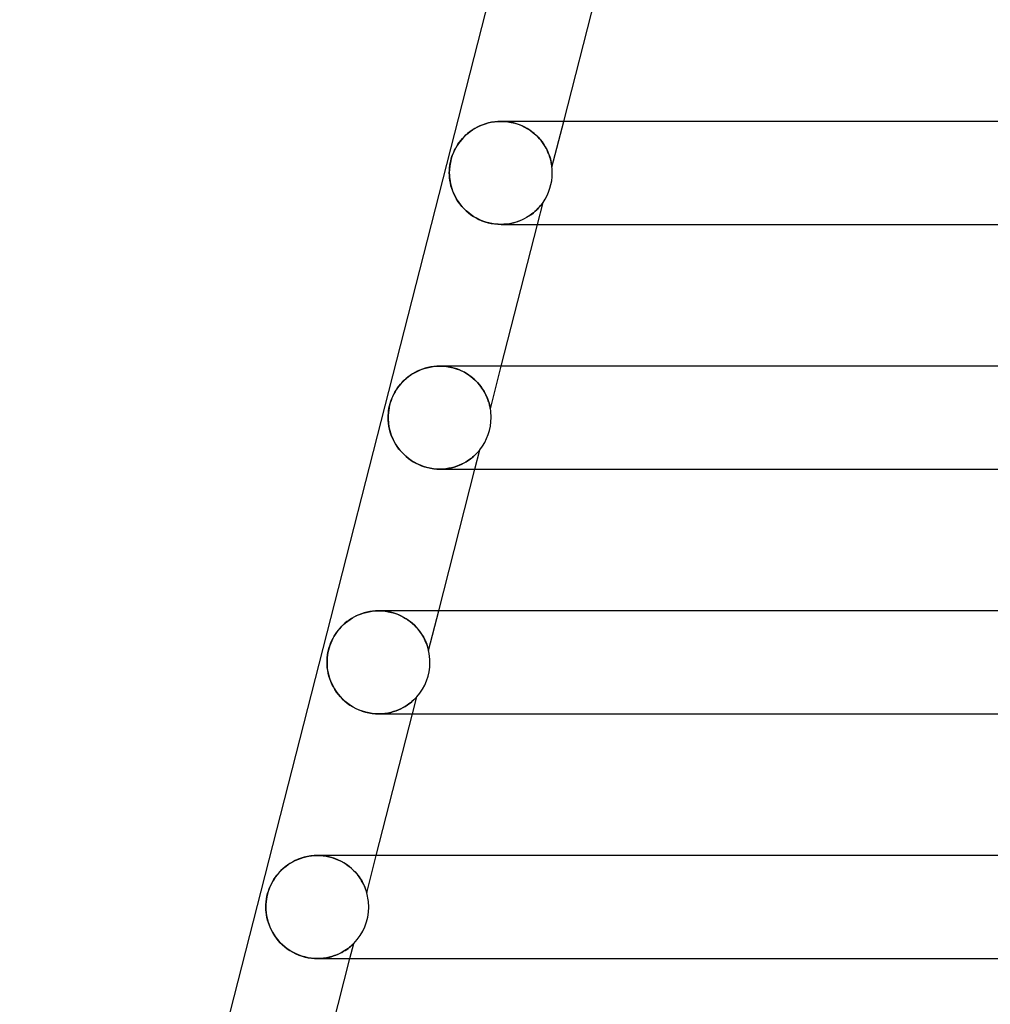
# Model space of a CAD drawing. Header units: millimetres. Extents: x -258 to 258, y -2 to 190.
# Tile 3 of 41: x -214 to -176, y 36 to 74. Entities that reach past the tile are written whole.
import ezdxf

# ---------------------------------------------------------------- set-up
doc = ezdxf.new("R2010")
doc.units = ezdxf.units.MM
doc.layers.add('HIDDEN', color=7, linetype='Continuous')
doc.layers.add('THICK', color=7, linetype='Continuous')

msp = doc.modelspace()

# ---------------------------------------------------------------- linework, layer by layer
at = {"layer": 'HIDDEN'}
for p, q in [((-196.075, 70.37), (-196.183, 70.326)), ((-195.964, 70.409), (-196.075, 70.37)), ((-195.85, 70.441), (-195.964, 70.409)), ((-195.732, 70.466), (-195.85, 70.441)), ((-195.612, 70.485), (-195.732, 70.466)), ((-195.49, 70.496), (-195.612, 70.485)), ((-195.366, 70.5), (-195.49, 70.496)), ((-195.37, 70.5), (-195.238, 70.496)), ((-195.243, 70.496), (-195.366, 70.5)), ((-195.12, 70.485), (-195.243, 70.496)), ((-195.238, 70.496), (-195.103, 70.483)), ((-194.998, 70.466), (-195.12, 70.485)), ((-195.103, 70.483), (-194.968, 70.46)), ((-194.88, 70.44), (-194.998, 70.466)), ((-194.968, 70.46), (-194.834, 70.428)), ((-194.764, 70.408), (-194.88, 70.44)), ((-194.834, 70.428), (-194.702, 70.387)), ((-194.652, 70.369), (-194.764, 70.408)), ((-194.702, 70.387), (-194.574, 70.337)), ((-194.545, 70.324), (-194.652, 70.369)), ((-194.574, 70.337), (-194.45, 70.278)), ((-193.387, 68.718), (-192.932, 70.5)), ((-196.745, 69.953), (-196.822, 69.877)), ((-196.663, 70.027), (-196.745, 69.953)), ((-196.575, 70.096), (-196.663, 70.027)), ((-196.483, 70.161), (-196.575, 70.096)), ((-196.387, 70.221), (-196.483, 70.161)), ((-196.287, 70.276), (-196.387, 70.221)), ((-196.183, 70.326), (-196.287, 70.276)), ((-194.442, 70.274), (-194.545, 70.324)), ((-194.45, 70.278), (-194.332, 70.212)), ((-194.345, 70.22), (-194.442, 70.274)), ((-194.252, 70.161), (-194.345, 70.22)), ((-194.332, 70.212), (-194.22, 70.139)), ((-194.166, 70.099), (-194.252, 70.161)), ((-194.22, 70.139), (-194.116, 70.06)), ((-194.084, 70.034), (-194.166, 70.099)), ((-194.116, 70.06), (-194.019, 69.977)), ((-194.008, 69.967), (-194.084, 70.034)), ((-194.019, 69.977), (-193.929, 69.889)), ((-193.937, 69.897), (-194.008, 69.967)), ((-197.017, 69.639), (-197.07, 69.558)), ((-196.957, 69.719), (-197.017, 69.639)), ((-196.893, 69.799), (-196.957, 69.719)), ((-196.822, 69.877), (-196.893, 69.799)), ((-193.871, 69.825), (-193.937, 69.897)), ((-193.929, 69.889), (-193.847, 69.798)), ((-193.81, 69.752), (-193.871, 69.825)), ((-193.847, 69.798), (-193.772, 69.703)), ((-193.754, 69.678), (-193.81, 69.752)), ((-193.772, 69.703), (-193.705, 69.607)), ((-193.702, 69.603), (-193.754, 69.678)), ((-193.705, 69.607), (-193.645, 69.51)), ((-193.656, 69.528), (-193.702, 69.603)), ((-197.212, 69.287), (-197.258, 69.17)), ((-197.164, 69.39), (-197.212, 69.287)), ((-197.118, 69.477), (-197.164, 69.39)), ((-197.07, 69.558), (-197.118, 69.477)), ((-193.613, 69.454), (-193.656, 69.528)), ((-193.645, 69.51), (-193.591, 69.411)), ((-193.575, 69.379), (-193.613, 69.454)), ((-193.591, 69.411), (-193.545, 69.314)), ((-193.542, 69.306), (-193.575, 69.379)), ((-193.545, 69.314), (-193.507, 69.219)), ((-193.513, 69.235), (-193.542, 69.306)), ((-193.488, 69.167), (-193.513, 69.235)), ((-193.507, 69.219), (-193.475, 69.129)), ((-197.332, 68.907), (-197.355, 68.77)), ((-197.299, 69.042), (-197.332, 68.907)), ((-197.258, 69.17), (-197.299, 69.042)), ((-193.466, 69.103), (-193.488, 69.167)), ((-193.475, 69.129), (-193.449, 69.044)), ((-193.449, 69.042), (-193.466, 69.103)), ((-193.449, 69.044), (-193.429, 68.967)), ((-193.434, 68.986), (-193.449, 69.042)), ((-193.422, 68.934), (-193.434, 68.986)), ((-193.429, 68.967), (-193.414, 68.898)), ((-193.412, 68.887), (-193.422, 68.934)), ((-193.414, 68.898), (-193.403, 68.839)), ((-193.405, 68.846), (-193.412, 68.887)), ((-193.399, 68.812), (-193.405, 68.846)), ((-193.403, 68.839), (-193.396, 68.791)), ((-193.395, 68.783), (-193.399, 68.812)), ((-197.369, 68.633), (-197.373, 68.5)), ((-197.373, 68.5), (-197.371, 68.419)), ((-197.371, 68.419), (-197.366, 68.337)), ((-197.355, 68.77), (-197.369, 68.633)), ((-193.396, 68.791), (-193.391, 68.757)), ((-193.392, 68.759), (-193.395, 68.783)), ((-193.39, 68.741), (-193.392, 68.759)), ((-193.391, 68.757), (-193.389, 68.734)), ((-193.388, 68.728), (-193.39, 68.741)), ((-193.389, 68.734), (-193.387, 68.722)), ((-193.387, 68.721), (-193.388, 68.728)), ((-193.387, 68.722), (-193.387, 68.718)), ((-193.387, 68.718), (-193.387, 68.721)), ((-197.366, 68.337), (-197.357, 68.252)), ((-197.357, 68.252), (-197.344, 68.165)), ((-197.344, 68.165), (-197.326, 68.076)), ((-197.326, 68.076), (-197.304, 67.986)), ((-197.304, 67.986), (-197.277, 67.893)), ((-197.277, 67.893), (-197.244, 67.8)), ((-197.244, 67.8), (-197.207, 67.708)), ((-197.207, 67.708), (-197.164, 67.616)), ((-197.164, 67.616), (-197.116, 67.526)), ((-197.116, 67.526), (-197.063, 67.437)), ((-197.063, 67.437), (-197.004, 67.349)), ((-197.004, 67.349), (-196.94, 67.264)), ((-193.953, 66.5), (-193.735, 67.356)), ((-193.778, 67.296), (-193.807, 67.258)), ((-193.798, 67.269), (-193.772, 67.303)), ((-193.755, 67.327), (-193.778, 67.296)), ((-193.772, 67.303), (-193.755, 67.327)), ((-193.74, 67.348), (-193.755, 67.327)), ((-193.755, 67.327), (-193.743, 67.344)), ((-193.743, 67.344), (-193.737, 67.353)), ((-193.735, 67.356), (-193.74, 67.348)), ((-193.737, 67.353), (-193.735, 67.356)), ((-196.94, 67.264), (-196.87, 67.18)), ((-196.87, 67.18), (-196.795, 67.1)), ((-196.795, 67.1), (-196.714, 67.022)), ((-196.714, 67.022), (-196.627, 66.947)), ((-196.627, 66.947), (-196.534, 66.877)), ((-194.269, 66.832), (-194.185, 66.89)), ((-194.165, 66.905), (-194.233, 66.856)), ((-194.185, 66.89), (-194.108, 66.951)), ((-194.103, 66.955), (-194.165, 66.905)), ((-194.108, 66.951), (-194.038, 67.011)), ((-194.046, 67.003), (-194.103, 66.955)), ((-193.994, 67.051), (-194.046, 67.003)), ((-194.038, 67.011), (-193.975, 67.07)), ((-193.948, 67.097), (-193.994, 67.051)), ((-193.975, 67.07), (-193.92, 67.127)), ((-193.906, 67.141), (-193.948, 67.097)), ((-193.92, 67.127), (-193.872, 67.18)), ((-193.87, 67.182), (-193.906, 67.141)), ((-193.872, 67.18), (-193.831, 67.228)), ((-193.838, 67.22), (-193.87, 67.182)), ((-193.807, 67.258), (-193.838, 67.22)), ((-193.831, 67.228), (-193.798, 67.269)), ((-196.534, 66.877), (-196.436, 66.811)), ((-196.436, 66.811), (-196.332, 66.749)), ((-196.332, 66.749), (-196.222, 66.693)), ((-196.222, 66.693), (-196.108, 66.643)), ((-196.108, 66.643), (-195.989, 66.6)), ((-195.989, 66.6), (-195.867, 66.564)), ((-195.867, 66.564), (-195.743, 66.536)), ((-195.743, 66.536), (-195.616, 66.516)), ((-195.616, 66.516), (-195.49, 66.504)), ((-195.139, 66.513), (-195.25, 66.503)), ((-195.237, 66.504), (-195.114, 66.516)), ((-195.031, 66.528), (-195.139, 66.513)), ((-195.114, 66.516), (-194.994, 66.535)), ((-194.927, 66.549), (-195.031, 66.528)), ((-194.994, 66.535), (-194.877, 66.561)), ((-194.826, 66.575), (-194.927, 66.549)), ((-194.877, 66.561), (-194.764, 66.593)), ((-194.729, 66.605), (-194.826, 66.575)), ((-194.764, 66.593), (-194.656, 66.632)), ((-194.636, 66.639), (-194.729, 66.605)), ((-194.656, 66.632), (-194.552, 66.675)), ((-194.547, 66.677), (-194.636, 66.639)), ((-194.552, 66.675), (-194.452, 66.723)), ((-194.462, 66.718), (-194.547, 66.677)), ((-194.382, 66.762), (-194.462, 66.718)), ((-194.452, 66.723), (-194.358, 66.776)), ((-194.305, 66.808), (-194.382, 66.762)), ((-194.358, 66.776), (-194.269, 66.832)), ((-194.233, 66.856), (-194.305, 66.808)), ((-195.49, 66.504), (-195.364, 66.5)), ((-195.364, 66.5), (-195.237, 66.504)), ((-195.25, 66.503), (-195.364, 66.5)), ((-198.62, 60.797), (-198.717, 60.747)), ((-198.52, 60.843), (-198.62, 60.797)), ((-198.417, 60.883), (-198.52, 60.843)), ((-198.31, 60.917), (-198.417, 60.883)), ((-198.201, 60.946), (-198.31, 60.917)), ((-198.089, 60.969), (-198.201, 60.946)), ((-197.975, 60.986), (-198.089, 60.969)), ((-197.86, 60.996), (-197.975, 60.986)), ((-197.743, 61), (-197.86, 60.996)), ((-197.629, 60.997), (-197.743, 61)), ((-197.742, 61), (-197.614, 60.996)), ((-197.515, 60.987), (-197.629, 60.997)), ((-197.614, 60.996), (-197.485, 60.984)), ((-197.403, 60.971), (-197.515, 60.987)), ((-197.485, 60.984), (-197.356, 60.963)), ((-197.293, 60.949), (-197.403, 60.971)), ((-197.356, 60.963), (-197.228, 60.933)), ((-197.185, 60.921), (-197.293, 60.949)), ((-197.228, 60.933), (-197.102, 60.895)), ((-197.08, 60.888), (-197.185, 60.921)), ((-197.102, 60.895), (-196.98, 60.85)), ((-196.978, 60.849), (-197.08, 60.888)), ((-196.98, 60.85), (-196.862, 60.797)), ((-196.881, 60.806), (-196.978, 60.849)), ((-196.788, 60.758), (-196.881, 60.806)), ((-196.862, 60.797), (-196.749, 60.736)), ((-195.78, 59.346), (-195.358, 61)), ((-199.13, 60.444), (-199.199, 60.375)), ((-199.056, 60.51), (-199.13, 60.444)), ((-198.978, 60.574), (-199.056, 60.51)), ((-198.896, 60.635), (-198.978, 60.574)), ((-198.808, 60.693), (-198.896, 60.635)), ((-198.717, 60.747), (-198.808, 60.693)), ((-196.7, 60.707), (-196.788, 60.758)), ((-196.749, 60.736), (-196.642, 60.67)), ((-196.615, 60.653), (-196.7, 60.707)), ((-196.642, 60.67), (-196.541, 60.599)), ((-196.536, 60.595), (-196.615, 60.653)), ((-196.541, 60.599), (-196.447, 60.524)), ((-196.461, 60.535), (-196.536, 60.595)), ((-196.39, 60.473), (-196.461, 60.535)), ((-196.447, 60.524), (-196.36, 60.444)), ((-196.324, 60.409), (-196.39, 60.473)), ((-196.36, 60.444), (-196.279, 60.362)), ((-196.263, 60.344), (-196.324, 60.409)), ((-199.432, 60.077), (-199.481, 59.998)), ((-199.38, 60.155), (-199.432, 60.077)), ((-199.324, 60.23), (-199.38, 60.155)), ((-199.263, 60.304), (-199.324, 60.23)), ((-199.199, 60.375), (-199.263, 60.304)), ((-196.279, 60.362), (-196.205, 60.277)), ((-196.206, 60.277), (-196.263, 60.344)), ((-196.153, 60.21), (-196.206, 60.277)), ((-196.205, 60.277), (-196.138, 60.191)), ((-196.104, 60.143), (-196.153, 60.21)), ((-196.138, 60.191), (-196.079, 60.105)), ((-196.06, 60.076), (-196.104, 60.143)), ((-196.079, 60.105), (-196.026, 60.019)), ((-196.02, 60.01), (-196.06, 60.076)), ((-196.026, 60.019), (-195.979, 59.935)), ((-195.985, 59.946), (-196.02, 60.01)), ((-199.634, 59.665), (-199.664, 59.574)), ((-199.601, 59.752), (-199.634, 59.665)), ((-199.565, 59.836), (-199.601, 59.752)), ((-199.525, 59.917), (-199.565, 59.836)), ((-199.481, 59.998), (-199.525, 59.917)), ((-195.953, 59.883), (-195.985, 59.946)), ((-195.979, 59.935), (-195.939, 59.853)), ((-195.924, 59.822), (-195.953, 59.883)), ((-195.939, 59.853), (-195.904, 59.774)), ((-195.899, 59.764), (-195.924, 59.822)), ((-195.904, 59.774), (-195.874, 59.699)), ((-195.878, 59.708), (-195.899, 59.764)), ((-195.859, 59.655), (-195.878, 59.708)), ((-195.874, 59.699), (-195.85, 59.627)), ((-195.843, 59.606), (-195.859, 59.655)), ((-195.85, 59.627), (-195.83, 59.562)), ((-199.728, 59.287), (-199.739, 59.19)), ((-199.711, 59.384), (-199.728, 59.287)), ((-199.69, 59.48), (-199.711, 59.384)), ((-199.664, 59.574), (-199.69, 59.48)), ((-195.829, 59.56), (-195.843, 59.606)), ((-195.83, 59.562), (-195.814, 59.504)), ((-195.817, 59.516), (-195.829, 59.56)), ((-195.807, 59.475), (-195.817, 59.516)), ((-195.814, 59.504), (-195.801, 59.453)), ((-195.798, 59.438), (-195.807, 59.475)), ((-195.801, 59.453), (-195.792, 59.411)), ((-195.792, 59.407), (-195.798, 59.438)), ((-195.792, 59.411), (-195.786, 59.381)), ((-195.786, 59.381), (-195.792, 59.407)), ((-195.783, 59.362), (-195.786, 59.381)), ((-195.786, 59.381), (-195.783, 59.361)), ((-195.781, 59.35), (-195.783, 59.362)), ((-195.783, 59.361), (-195.781, 59.35)), ((-195.78, 59.346), (-195.781, 59.35)), ((-195.781, 59.35), (-195.78, 59.346)), ((-199.746, 59.094), (-199.748, 59)), ((-199.748, 59), (-199.746, 58.919)), ((-199.739, 59.19), (-199.746, 59.094)), ((-199.746, 58.919), (-199.741, 58.838)), ((-199.741, 58.838), (-199.732, 58.754)), ((-199.732, 58.754), (-199.719, 58.67)), ((-199.719, 58.67), (-199.703, 58.584)), ((-199.703, 58.584), (-199.682, 58.498)), ((-199.682, 58.498), (-199.657, 58.41)), ((-199.657, 58.41), (-199.627, 58.322)), ((-199.627, 58.322), (-199.593, 58.234)), ((-199.593, 58.234), (-199.553, 58.146)), ((-199.553, 58.146), (-199.509, 58.059)), ((-199.509, 58.059), (-199.46, 57.972)), ((-199.46, 57.972), (-199.405, 57.887)), ((-199.405, 57.887), (-199.345, 57.803)), ((-199.345, 57.803), (-199.279, 57.72)), ((-199.279, 57.72), (-199.208, 57.64)), ((-196.379, 57), (-196.187, 57.752)), ((-196.217, 57.715), (-196.24, 57.689)), ((-196.228, 57.702), (-196.209, 57.725)), ((-196.201, 57.735), (-196.217, 57.715)), ((-196.209, 57.725), (-196.196, 57.74)), ((-196.191, 57.747), (-196.201, 57.735)), ((-196.196, 57.74), (-196.189, 57.749)), ((-196.187, 57.752), (-196.191, 57.747)), ((-196.189, 57.749), (-196.187, 57.752)), ((-199.208, 57.64), (-199.132, 57.562)), ((-199.132, 57.562), (-199.05, 57.488)), ((-199.05, 57.488), (-198.963, 57.417)), ((-198.963, 57.417), (-198.871, 57.35)), ((-198.871, 57.35), (-198.773, 57.287)), ((-196.715, 57.287), (-196.636, 57.337)), ((-196.593, 57.367), (-196.661, 57.321)), ((-196.636, 57.337), (-196.562, 57.389)), ((-196.531, 57.413), (-196.593, 57.367)), ((-196.562, 57.389), (-196.494, 57.442)), ((-196.474, 57.458), (-196.531, 57.413)), ((-196.494, 57.442), (-196.433, 57.494)), ((-196.423, 57.502), (-196.474, 57.458)), ((-196.433, 57.494), (-196.378, 57.544)), ((-196.377, 57.544), (-196.423, 57.502)), ((-196.378, 57.544), (-196.33, 57.591)), ((-196.337, 57.584), (-196.377, 57.544)), ((-196.3, 57.622), (-196.337, 57.584)), ((-196.33, 57.591), (-196.289, 57.634)), ((-196.267, 57.657), (-196.3, 57.622)), ((-196.289, 57.634), (-196.254, 57.672)), ((-196.24, 57.689), (-196.267, 57.657)), ((-196.254, 57.672), (-196.228, 57.702)), ((-198.773, 57.287), (-198.67, 57.229)), ((-198.67, 57.229), (-198.563, 57.177)), ((-198.563, 57.177), (-198.452, 57.131)), ((-198.452, 57.131), (-198.337, 57.091)), ((-198.337, 57.091), (-198.219, 57.058)), ((-198.219, 57.058), (-198.1, 57.033)), ((-198.1, 57.033), (-197.98, 57.014)), ((-197.98, 57.014), (-197.86, 57.004)), ((-197.86, 57.004), (-197.741, 57)), ((-197.741, 57), (-197.623, 57.004)), ((-197.62, 57.004), (-197.739, 57)), ((-197.623, 57.004), (-197.507, 57.014)), ((-197.505, 57.014), (-197.62, 57.004)), ((-197.507, 57.014), (-197.395, 57.03)), ((-197.393, 57.031), (-197.505, 57.014)), ((-197.395, 57.03), (-197.286, 57.053)), ((-197.286, 57.053), (-197.393, 57.031)), ((-197.286, 57.053), (-197.181, 57.081)), ((-197.182, 57.08), (-197.286, 57.053)), ((-197.083, 57.112), (-197.182, 57.08)), ((-197.181, 57.081), (-197.079, 57.114)), ((-196.988, 57.149), (-197.083, 57.112)), ((-197.079, 57.114), (-196.981, 57.151)), ((-196.898, 57.188), (-196.988, 57.149)), ((-196.981, 57.151), (-196.888, 57.193)), ((-196.813, 57.231), (-196.898, 57.188)), ((-196.888, 57.193), (-196.799, 57.238)), ((-196.734, 57.275), (-196.813, 57.231)), ((-196.799, 57.238), (-196.715, 57.287)), ((-196.661, 57.321), (-196.734, 57.275)), ((-201.084, 51.251), (-201.176, 51.198)), ((-200.989, 51.3), (-201.084, 51.251)), ((-200.89, 51.345), (-200.989, 51.3)), ((-200.788, 51.384), (-200.89, 51.345)), ((-200.683, 51.418), (-200.788, 51.384)), ((-200.575, 51.447), (-200.683, 51.418)), ((-200.464, 51.469), (-200.575, 51.447)), ((-200.351, 51.486), (-200.464, 51.469)), ((-200.236, 51.496), (-200.351, 51.486)), ((-200.119, 51.5), (-200.236, 51.496)), ((-200.004, 51.497), (-200.119, 51.5)), ((-200.117, 51.5), (-199.993, 51.496)), ((-199.888, 51.487), (-200.004, 51.497)), ((-199.993, 51.496), (-199.869, 51.485)), ((-199.773, 51.471), (-199.888, 51.487)), ((-199.869, 51.485), (-199.746, 51.466)), ((-199.659, 51.447), (-199.773, 51.471)), ((-199.746, 51.466), (-199.624, 51.439)), ((-199.548, 51.418), (-199.659, 51.447)), ((-199.624, 51.439), (-199.505, 51.405)), ((-199.439, 51.382), (-199.548, 51.418)), ((-199.505, 51.405), (-199.391, 51.364)), ((-199.335, 51.341), (-199.439, 51.382)), ((-199.391, 51.364), (-199.28, 51.317)), ((-199.234, 51.295), (-199.335, 51.341)), ((-199.28, 51.317), (-199.174, 51.264)), ((-199.137, 51.244), (-199.234, 51.295)), ((-199.174, 51.264), (-199.074, 51.207)), ((-199.045, 51.189), (-199.137, 51.244)), ((-198.178, 49.957), (-197.784, 51.5)), ((-201.572, 50.876), (-201.638, 50.803)), ((-201.502, 50.946), (-201.572, 50.876)), ((-201.427, 51.014), (-201.502, 50.946)), ((-201.347, 51.079), (-201.427, 51.014)), ((-201.263, 51.14), (-201.347, 51.079)), ((-201.176, 51.198), (-201.263, 51.14)), ((-199.074, 51.207), (-198.979, 51.145)), ((-198.958, 51.13), (-199.045, 51.189)), ((-198.979, 51.145), (-198.89, 51.079)), ((-198.876, 51.068), (-198.958, 51.13)), ((-198.89, 51.079), (-198.807, 51.01)), ((-198.8, 51.004), (-198.876, 51.068)), ((-198.807, 51.01), (-198.729, 50.939)), ((-198.728, 50.937), (-198.8, 51.004)), ((-198.729, 50.939), (-198.657, 50.865)), ((-198.661, 50.869), (-198.728, 50.937)), ((-198.599, 50.799), (-198.661, 50.869)), ((-198.657, 50.865), (-198.591, 50.79)), ((-201.855, 50.5), (-201.898, 50.42)), ((-201.807, 50.577), (-201.855, 50.5)), ((-201.755, 50.654), (-201.807, 50.577)), ((-201.699, 50.729), (-201.755, 50.654)), ((-201.638, 50.803), (-201.699, 50.729)), ((-198.543, 50.729), (-198.599, 50.799)), ((-198.591, 50.79), (-198.53, 50.713)), ((-198.492, 50.66), (-198.543, 50.729)), ((-198.53, 50.713), (-198.475, 50.636)), ((-198.445, 50.591), (-198.492, 50.66)), ((-198.475, 50.636), (-198.425, 50.56)), ((-198.404, 50.524), (-198.445, 50.591)), ((-198.425, 50.56), (-198.381, 50.484)), ((-198.367, 50.458), (-198.404, 50.524)), ((-198.381, 50.484), (-198.341, 50.409)), ((-198.334, 50.394), (-198.367, 50.458)), ((-202.011, 50.159), (-202.041, 50.067)), ((-201.977, 50.249), (-202.011, 50.159)), ((-201.939, 50.336), (-201.977, 50.249)), ((-201.898, 50.42), (-201.939, 50.336)), ((-198.341, 50.409), (-198.307, 50.337)), ((-198.305, 50.333), (-198.334, 50.394)), ((-198.307, 50.337), (-198.277, 50.269)), ((-198.28, 50.276), (-198.305, 50.333)), ((-198.258, 50.221), (-198.28, 50.276)), ((-198.277, 50.269), (-198.252, 50.206)), ((-198.239, 50.17), (-198.258, 50.221)), ((-198.252, 50.206), (-198.232, 50.147)), ((-198.223, 50.122), (-198.239, 50.17)), ((-198.232, 50.147), (-198.215, 50.095)), ((-198.21, 50.079), (-198.223, 50.122)), ((-198.215, 50.095), (-198.202, 50.051)), ((-198.199, 50.041), (-198.21, 50.079)), ((-202.103, 49.78), (-202.114, 49.685)), ((-202.087, 49.876), (-202.103, 49.78)), ((-202.066, 49.972), (-202.087, 49.876)), ((-202.041, 50.067), (-202.066, 49.972)), ((-198.202, 50.051), (-198.192, 50.014)), ((-198.191, 50.01), (-198.199, 50.041)), ((-198.192, 50.014), (-198.185, 49.988)), ((-198.185, 49.986), (-198.191, 50.01)), ((-198.185, 49.988), (-198.181, 49.97)), ((-198.181, 49.969), (-198.185, 49.986)), ((-198.181, 49.97), (-198.179, 49.96)), ((-198.179, 49.96), (-198.181, 49.969)), ((-198.178, 49.957), (-198.179, 49.96)), ((-198.179, 49.96), (-198.178, 49.957)), ((-202.12, 49.592), (-202.122, 49.5)), ((-202.122, 49.5), (-202.119, 49.394)), ((-202.114, 49.685), (-202.12, 49.592)), ((-202.119, 49.394), (-202.111, 49.289)), ((-202.111, 49.289), (-202.097, 49.187)), ((-202.097, 49.187), (-202.078, 49.086)), ((-202.078, 49.086), (-202.053, 48.983)), ((-202.053, 48.983), (-202.022, 48.88)), ((-202.022, 48.88), (-201.984, 48.776)), ((-201.984, 48.776), (-201.94, 48.672)), ((-201.94, 48.672), (-201.889, 48.569)), ((-201.889, 48.569), (-201.831, 48.466)), ((-201.831, 48.466), (-201.765, 48.366)), ((-201.765, 48.366), (-201.693, 48.268)), ((-201.693, 48.268), (-201.614, 48.173)), ((-201.614, 48.173), (-201.528, 48.083)), ((-198.805, 47.5), (-198.636, 48.165)), ((-198.648, 48.152), (-198.639, 48.162)), ((-198.638, 48.162), (-198.647, 48.153)), ((-198.639, 48.162), (-198.636, 48.165)), ((-198.636, 48.165), (-198.638, 48.162)), ((-201.528, 48.083), (-201.435, 47.996)), ((-201.435, 47.996), (-201.335, 47.915)), ((-201.335, 47.915), (-201.23, 47.839)), ((-201.23, 47.839), (-201.118, 47.77)), ((-199.086, 47.789), (-199.167, 47.743)), ((-199.165, 47.744), (-199.085, 47.79)), ((-199.012, 47.837), (-199.086, 47.789)), ((-199.085, 47.79), (-199.012, 47.836)), ((-198.944, 47.884), (-199.012, 47.837)), ((-199.012, 47.836), (-198.946, 47.883)), ((-198.946, 47.883), (-198.886, 47.929)), ((-198.884, 47.931), (-198.944, 47.884)), ((-198.886, 47.929), (-198.833, 47.972)), ((-198.83, 47.975), (-198.884, 47.931)), ((-198.833, 47.972), (-198.786, 48.013)), ((-198.782, 48.017), (-198.83, 47.975)), ((-198.786, 48.013), (-198.746, 48.051)), ((-198.742, 48.055), (-198.782, 48.017)), ((-198.746, 48.051), (-198.712, 48.084)), ((-198.708, 48.088), (-198.742, 48.055)), ((-198.712, 48.084), (-198.684, 48.112)), ((-198.681, 48.115), (-198.708, 48.088)), ((-198.684, 48.112), (-198.663, 48.135)), ((-198.661, 48.137), (-198.681, 48.115)), ((-198.663, 48.135), (-198.648, 48.152)), ((-198.647, 48.153), (-198.661, 48.137)), ((-201.118, 47.77), (-201.001, 47.707)), ((-201.001, 47.707), (-200.879, 47.652)), ((-200.879, 47.652), (-200.754, 47.605)), ((-200.754, 47.605), (-200.626, 47.566)), ((-200.626, 47.566), (-200.498, 47.537)), ((-200.498, 47.537), (-200.368, 47.516)), ((-200.368, 47.516), (-200.24, 47.504)), ((-200.24, 47.504), (-200.114, 47.5)), ((-200.114, 47.5), (-199.993, 47.504)), ((-199.993, 47.504), (-200.114, 47.5)), ((-199.993, 47.504), (-199.874, 47.515)), ((-199.875, 47.515), (-199.993, 47.504)), ((-199.76, 47.532), (-199.875, 47.515)), ((-199.874, 47.515), (-199.759, 47.532)), ((-199.649, 47.556), (-199.76, 47.532)), ((-199.759, 47.532), (-199.648, 47.556)), ((-199.543, 47.585), (-199.649, 47.556)), ((-199.648, 47.556), (-199.541, 47.585)), ((-199.442, 47.619), (-199.543, 47.585)), ((-199.541, 47.585), (-199.439, 47.619)), ((-199.345, 47.656), (-199.442, 47.619)), ((-199.439, 47.619), (-199.342, 47.657)), ((-199.253, 47.698), (-199.345, 47.656)), ((-199.342, 47.657), (-199.251, 47.699)), ((-199.167, 47.743), (-199.253, 47.698)), ((-199.251, 47.699), (-199.165, 47.744)), ((-203.566, 41.688), (-203.662, 41.624)), ((-203.464, 41.748), (-203.566, 41.688)), ((-203.357, 41.804), (-203.464, 41.748)), ((-203.245, 41.853), (-203.357, 41.804)), ((-203.128, 41.896), (-203.245, 41.853)), ((-203.008, 41.932), (-203.128, 41.896)), ((-202.883, 41.961), (-203.008, 41.932)), ((-202.755, 41.982), (-202.883, 41.961)), ((-202.624, 41.996), (-202.755, 41.982)), ((-202.49, 42), (-202.624, 41.996)), ((-202.493, 42), (-202.38, 41.997)), ((-202.355, 41.995), (-202.49, 42)), ((-202.38, 41.997), (-202.268, 41.988)), ((-202.22, 41.982), (-202.355, 41.995)), ((-202.268, 41.988), (-202.156, 41.972)), ((-202.085, 41.959), (-202.22, 41.982)), ((-202.156, 41.972), (-202.047, 41.95)), ((-201.953, 41.926), (-202.085, 41.959)), ((-202.047, 41.95), (-201.94, 41.923)), ((-201.824, 41.886), (-201.953, 41.926)), ((-201.94, 41.923), (-201.836, 41.89)), ((-201.836, 41.89), (-201.736, 41.852)), ((-201.7, 41.837), (-201.824, 41.886)), ((-201.736, 41.852), (-201.64, 41.81)), ((-201.581, 41.781), (-201.7, 41.837)), ((-201.64, 41.81), (-201.548, 41.763)), ((-201.468, 41.718), (-201.581, 41.781)), ((-201.548, 41.763), (-201.46, 41.713)), ((-201.363, 41.65), (-201.468, 41.718)), ((-201.46, 41.713), (-201.376, 41.66)), ((-200.579, 40.556), (-200.21, 42)), ((-203.988, 41.331), (-204.056, 41.251)), ((-203.915, 41.409), (-203.988, 41.331)), ((-203.837, 41.483), (-203.915, 41.409)), ((-203.752, 41.555), (-203.837, 41.483)), ((-203.662, 41.624), (-203.752, 41.555)), ((-201.376, 41.66), (-201.298, 41.604)), ((-201.264, 41.578), (-201.363, 41.65)), ((-201.298, 41.604), (-201.224, 41.545)), ((-201.172, 41.501), (-201.264, 41.578)), ((-201.224, 41.545), (-201.154, 41.485)), ((-201.088, 41.422), (-201.172, 41.501)), ((-201.154, 41.485), (-201.089, 41.423)), ((-201.089, 41.423), (-201.029, 41.361)), ((-201.011, 41.341), (-201.088, 41.422)), ((-201.029, 41.361), (-200.973, 41.298)), ((-200.942, 41.259), (-201.011, 41.341)), ((-200.973, 41.298), (-200.922, 41.235)), ((-204.283, 40.9), (-204.328, 40.805)), ((-204.233, 40.992), (-204.283, 40.9)), ((-204.179, 41.082), (-204.233, 40.992)), ((-204.12, 41.168), (-204.179, 41.082)), ((-204.056, 41.251), (-204.12, 41.168)), ((-200.88, 41.178), (-200.942, 41.259)), ((-200.922, 41.235), (-200.876, 41.173)), ((-200.825, 41.098), (-200.88, 41.178)), ((-200.876, 41.173), (-200.834, 41.111)), ((-200.834, 41.111), (-200.796, 41.051)), ((-200.777, 41.02), (-200.825, 41.098)), ((-200.796, 41.051), (-200.761, 40.993)), ((-200.735, 40.944), (-200.777, 41.02)), ((-200.761, 40.993), (-200.731, 40.937)), ((-200.699, 40.873), (-200.735, 40.944)), ((-200.731, 40.937), (-200.704, 40.884)), ((-204.403, 40.608), (-204.432, 40.506)), ((-204.368, 40.708), (-204.403, 40.608)), ((-204.328, 40.805), (-204.368, 40.708)), ((-200.704, 40.884), (-200.68, 40.832)), ((-200.668, 40.806), (-200.699, 40.873)), ((-200.68, 40.832), (-200.659, 40.784)), ((-200.643, 40.744), (-200.668, 40.806)), ((-200.659, 40.784), (-200.64, 40.738)), ((-200.622, 40.689), (-200.643, 40.744)), ((-200.64, 40.738), (-200.625, 40.697)), ((-200.625, 40.697), (-200.611, 40.66)), ((-200.606, 40.643), (-200.622, 40.689)), ((-200.611, 40.66), (-200.601, 40.627)), ((-200.594, 40.607), (-200.606, 40.643)), ((-200.601, 40.627), (-200.592, 40.601)), ((-200.586, 40.582), (-200.594, 40.607)), ((-200.592, 40.601), (-200.586, 40.58)), ((-200.582, 40.567), (-200.586, 40.582)), ((-200.586, 40.58), (-200.582, 40.567)), ((-200.58, 40.558), (-200.582, 40.567)), ((-200.582, 40.567), (-200.579, 40.558)), ((-200.579, 40.556), (-200.58, 40.558)), ((-200.579, 40.558), (-200.579, 40.556)), ((-204.487, 40.199), (-204.495, 40.099)), ((-204.475, 40.301), (-204.487, 40.199)), ((-204.456, 40.403), (-204.475, 40.301)), ((-204.432, 40.506), (-204.456, 40.403)), ((-204.495, 40.099), (-204.497, 40)), ((-204.497, 40), (-204.494, 39.89)), ((-204.494, 39.89), (-204.484, 39.781)), ((-204.484, 39.781), (-204.469, 39.673)), ((-204.469, 39.673), (-204.448, 39.564)), ((-204.448, 39.564), (-204.419, 39.454)), ((-204.419, 39.454), (-204.384, 39.344)), ((-204.384, 39.344), (-204.342, 39.235)), ((-204.342, 39.235), (-204.294, 39.127)), ((-204.294, 39.127), (-204.238, 39.022)), ((-204.238, 39.022), (-204.176, 38.919)), ((-204.176, 38.919), (-204.107, 38.819)), ((-204.107, 38.819), (-204.031, 38.723)), ((-204.031, 38.723), (-203.949, 38.63)), ((-203.949, 38.63), (-203.861, 38.542)), ((-203.861, 38.542), (-203.766, 38.459)), ((-203.766, 38.459), (-203.666, 38.382)), ((-203.666, 38.382), (-203.56, 38.31)), ((-203.56, 38.31), (-203.448, 38.244)), ((-203.448, 38.244), (-203.333, 38.186)), ((-201.57, 38.228), (-201.651, 38.187)), ((-201.616, 38.204), (-201.543, 38.242)), ((-201.494, 38.27), (-201.57, 38.228)), ((-201.543, 38.242), (-201.476, 38.281)), ((-201.424, 38.312), (-201.494, 38.27)), ((-201.476, 38.281), (-201.414, 38.319)), ((-201.36, 38.355), (-201.424, 38.312)), ((-201.414, 38.319), (-201.357, 38.357)), ((-201.303, 38.397), (-201.36, 38.355)), ((-201.357, 38.357), (-201.305, 38.395)), ((-201.305, 38.395), (-201.258, 38.432)), ((-201.251, 38.437), (-201.303, 38.397)), ((-201.258, 38.432), (-201.216, 38.466)), ((-201.206, 38.474), (-201.251, 38.437)), ((-201.232, 38), (-201.081, 38.591)), ((-201.216, 38.466), (-201.179, 38.498)), ((-201.167, 38.508), (-201.206, 38.474)), ((-201.179, 38.498), (-201.148, 38.526)), ((-201.136, 38.537), (-201.167, 38.508)), ((-201.148, 38.526), (-201.122, 38.55)), ((-201.113, 38.559), (-201.136, 38.537)), ((-201.122, 38.55), (-201.103, 38.568)), ((-201.097, 38.574), (-201.113, 38.559)), ((-201.103, 38.568), (-201.09, 38.581)), ((-201.087, 38.584), (-201.097, 38.574)), ((-201.09, 38.581), (-201.083, 38.589)), ((-201.082, 38.589), (-201.087, 38.584)), ((-201.083, 38.589), (-201.081, 38.591)), ((-201.081, 38.591), (-201.082, 38.589)), ((-203.333, 38.186), (-203.214, 38.136)), ((-203.214, 38.136), (-203.093, 38.093)), ((-203.093, 38.093), (-202.971, 38.059)), ((-202.971, 38.059), (-202.849, 38.032)), ((-202.849, 38.032), (-202.727, 38.014)), ((-202.727, 38.014), (-202.607, 38.003)), ((-202.607, 38.003), (-202.489, 38)), ((-202.372, 38.004), (-202.491, 38)), ((-202.489, 38), (-202.376, 38.003)), ((-202.376, 38.003), (-202.266, 38.013)), ((-202.256, 38.014), (-202.372, 38.004)), ((-202.266, 38.013), (-202.16, 38.028)), ((-202.144, 38.031), (-202.256, 38.014)), ((-202.16, 38.028), (-202.058, 38.048)), ((-202.035, 38.053), (-202.144, 38.031)), ((-202.058, 38.048), (-201.96, 38.073)), ((-201.931, 38.081), (-202.035, 38.053)), ((-201.96, 38.073), (-201.866, 38.101)), ((-201.832, 38.113), (-201.931, 38.081)), ((-201.866, 38.101), (-201.778, 38.133)), ((-201.739, 38.149), (-201.832, 38.113)), ((-201.778, 38.133), (-201.694, 38.168)), ((-201.651, 38.187), (-201.739, 38.149)), ((-201.694, 38.168), (-201.616, 38.204))]:
    msp.add_line(p, q, dxfattribs=at)
for centre, start, end in [((-195.375, 68.5), 325.0952, 0), ((-195.375, 68.5), 0, 6.2534), ((-197.75, 59), 0, 9.9685), ((-197.75, 59), 321.38, 0), ((-200.125, 49.5), 0, 13.2126), ((-200.125, 49.5), 318.1358, 0), ((-202.5, 40), 0, 16.1371), ((-202.5, 40), 315.2113, 0)]:
    msp.add_arc(centre, 2, start, end, dxfattribs=at)
at = {"layer": 'THICK'}
for p, q in [((-190.239, 97.211), (-214.056, 3.947)), ((-192.932, 70.5), (-191.527, 76)), ((-196.187, 70.325), (-196.082, 70.368)), ((-196.082, 70.368), (-195.972, 70.406)), ((-195.972, 70.406), (-195.859, 70.438)), ((-195.859, 70.438), (-195.742, 70.464)), ((-195.742, 70.464), (-195.621, 70.484)), ((-195.621, 70.484), (-195.497, 70.496)), ((-195.497, 70.496), (-195.37, 70.5)), ((-1.968, 70.5), (-195.365, 70.5)), ((-196.799, 69.901), (-196.726, 69.971)), ((-196.726, 69.971), (-196.647, 70.04)), ((-196.647, 70.04), (-196.564, 70.105)), ((-196.564, 70.105), (-196.476, 70.166)), ((-196.476, 70.166), (-196.384, 70.223)), ((-196.384, 70.223), (-196.288, 70.276)), ((-196.288, 70.276), (-196.187, 70.325)), ((-197.083, 69.537), (-197.037, 69.61)), ((-197.037, 69.61), (-196.985, 69.683)), ((-196.985, 69.683), (-196.928, 69.756)), ((-196.928, 69.756), (-196.866, 69.829)), ((-196.866, 69.829), (-196.799, 69.901)), ((-197.27, 69.136), (-197.239, 69.222)), ((-197.239, 69.222), (-197.204, 69.305)), ((-197.204, 69.305), (-197.166, 69.386)), ((-197.166, 69.386), (-197.126, 69.463)), ((-197.126, 69.463), (-197.083, 69.537)), ((-197.353, 68.786), (-197.339, 68.872)), ((-197.339, 68.872), (-197.32, 68.96)), ((-197.32, 68.96), (-197.297, 69.048)), ((-197.297, 69.048), (-197.27, 69.136)), ((-197.373, 68.5), (-197.371, 68.602)), ((-197.371, 68.406), (-197.373, 68.5)), ((-197.371, 68.602), (-197.364, 68.697)), ((-197.364, 68.697), (-197.353, 68.786)), ((-197.363, 68.308), (-197.371, 68.406)), ((-197.351, 68.208), (-197.363, 68.308)), ((-197.333, 68.106), (-197.351, 68.208)), ((-197.308, 68.002), (-197.333, 68.106)), ((-197.278, 67.896), (-197.308, 68.002)), ((-197.24, 67.789), (-197.278, 67.896)), ((-197.196, 67.684), (-197.24, 67.789)), ((-197.146, 67.581), (-197.196, 67.684)), ((-197.09, 67.48), (-197.146, 67.581)), ((-197.027, 67.382), (-197.09, 67.48)), ((-196.958, 67.287), (-197.027, 67.382)), ((-196.883, 67.195), (-196.958, 67.287)), ((-196.801, 67.106), (-196.883, 67.195)), ((-196.714, 67.022), (-196.801, 67.106)), ((-196.621, 66.943), (-196.714, 67.022)), ((-196.522, 66.868), (-196.621, 66.943)), ((-196.417, 66.799), (-196.522, 66.868)), ((-196.307, 66.736), (-196.417, 66.799)), ((-196.194, 66.68), (-196.307, 66.736)), ((-196.077, 66.631), (-196.194, 66.68)), ((-195.958, 66.59), (-196.077, 66.631)), ((-195.838, 66.557), (-195.958, 66.59)), ((-195.718, 66.531), (-195.838, 66.557)), ((-195.598, 66.514), (-195.718, 66.531)), ((-195.48, 66.503), (-195.598, 66.514)), ((-195.364, 66.5), (-195.48, 66.503)), ((-195.366, 66.5), (-2, 66.5)), ((-195.358, 61), (-193.953, 66.5)), ((-198.676, 60.769), (-198.573, 60.819)), ((-198.573, 60.819), (-198.466, 60.864)), ((-198.466, 60.864), (-198.355, 60.904)), ((-198.355, 60.904), (-198.239, 60.937)), ((-198.239, 60.937), (-198.12, 60.964)), ((-198.12, 60.964), (-197.997, 60.984)), ((-197.997, 60.984), (-197.871, 60.996)), ((-197.871, 60.996), (-197.742, 61)), ((-1.976, 61), (-197.74, 61)), ((-199.197, 60.377), (-199.123, 60.45)), ((-199.123, 60.45), (-199.043, 60.521)), ((-199.043, 60.521), (-198.959, 60.59)), ((-198.959, 60.59), (-198.869, 60.654)), ((-198.869, 60.654), (-198.775, 60.714)), ((-198.775, 60.714), (-198.676, 60.769)), ((-199.484, 59.992), (-199.436, 60.071)), ((-199.436, 60.071), (-199.384, 60.149)), ((-199.384, 60.149), (-199.327, 60.226)), ((-199.327, 60.226), (-199.265, 60.302)), ((-199.265, 60.302), (-199.197, 60.377)), ((-199.671, 59.549), (-199.642, 59.643)), ((-199.642, 59.643), (-199.608, 59.735)), ((-199.608, 59.735), (-199.571, 59.824)), ((-199.571, 59.824), (-199.529, 59.909)), ((-199.529, 59.909), (-199.484, 59.992)), ((-199.74, 59.176), (-199.73, 59.267)), ((-199.73, 59.267), (-199.716, 59.36)), ((-199.716, 59.36), (-199.696, 59.454)), ((-199.696, 59.454), (-199.671, 59.549)), ((-199.748, 59), (-199.746, 59.087)), ((-199.745, 58.891), (-199.748, 59)), ((-199.746, 59.087), (-199.74, 59.176)), ((-199.735, 58.781), (-199.745, 58.891)), ((-199.719, 58.668), (-199.735, 58.781)), ((-199.696, 58.553), (-199.719, 58.668)), ((-199.665, 58.437), (-199.696, 58.553)), ((-199.627, 58.321), (-199.665, 58.437)), ((-199.581, 58.207), (-199.627, 58.321)), ((-199.528, 58.096), (-199.581, 58.207)), ((-199.468, 57.987), (-199.528, 58.096)), ((-199.401, 57.882), (-199.468, 57.987)), ((-199.327, 57.78), (-199.401, 57.882)), ((-199.246, 57.682), (-199.327, 57.78)), ((-199.158, 57.588), (-199.246, 57.682)), ((-199.063, 57.499), (-199.158, 57.588)), ((-198.96, 57.415), (-199.063, 57.499)), ((-198.852, 57.338), (-198.96, 57.415)), ((-198.739, 57.267), (-198.852, 57.338)), ((-198.62, 57.204), (-198.739, 57.267)), ((-198.497, 57.149), (-198.62, 57.204)), ((-198.371, 57.102), (-198.497, 57.149)), ((-198.243, 57.064), (-198.371, 57.102)), ((-198.116, 57.036), (-198.243, 57.064)), ((-197.988, 57.015), (-198.116, 57.036)), ((-197.862, 57.004), (-197.988, 57.015)), ((-197.739, 57), (-197.862, 57.004)), ((-197.784, 51.5), (-196.379, 57)), ((-197.741, 57), (-2, 57)), ((-201.227, 51.165), (-201.135, 51.223)), ((-201.135, 51.223), (-201.037, 51.276)), ((-201.037, 51.276), (-200.934, 51.326)), ((-200.934, 51.326), (-200.827, 51.37)), ((-200.827, 51.37), (-200.716, 51.408)), ((-200.716, 51.408), (-200.602, 51.44)), ((-200.602, 51.44), (-200.485, 51.466)), ((-200.485, 51.466), (-200.364, 51.484)), ((-200.364, 51.484), (-200.241, 51.496)), ((-200.241, 51.496), (-200.117, 51.5)), ((-1.983, 51.5), (-200.115, 51.5)), ((-201.617, 50.828), (-201.549, 50.9)), ((-201.549, 50.9), (-201.476, 50.971)), ((-201.476, 50.971), (-201.398, 51.038)), ((-201.398, 51.038), (-201.315, 51.103)), ((-201.315, 51.103), (-201.227, 51.165)), ((-201.889, 50.437), (-201.844, 50.518)), ((-201.844, 50.518), (-201.793, 50.598)), ((-201.793, 50.598), (-201.739, 50.677)), ((-201.739, 50.677), (-201.68, 50.753)), ((-201.68, 50.753), (-201.617, 50.828)), ((-202.064, 49.982), (-202.037, 50.078)), ((-202.037, 50.078), (-202.006, 50.173)), ((-202.006, 50.173), (-201.971, 50.264)), ((-201.971, 50.264), (-201.932, 50.352)), ((-201.932, 50.352), (-201.889, 50.437)), ((-202.12, 49.594), (-202.114, 49.689)), ((-202.114, 49.689), (-202.102, 49.786)), ((-202.102, 49.786), (-202.086, 49.884)), ((-202.086, 49.884), (-202.064, 49.982)), ((-202.122, 49.5), (-202.12, 49.594)), ((-202.119, 49.396), (-202.122, 49.5)), ((-202.111, 49.291), (-202.119, 49.396)), ((-202.096, 49.184), (-202.111, 49.291)), ((-202.076, 49.077), (-202.096, 49.184)), ((-202.049, 48.969), (-202.076, 49.077)), ((-202.015, 48.861), (-202.049, 48.969)), ((-201.975, 48.753), (-202.015, 48.861)), ((-201.929, 48.647), (-201.975, 48.753)), ((-201.875, 48.544), (-201.929, 48.647)), ((-201.816, 48.442), (-201.875, 48.544)), ((-201.75, 48.343), (-201.816, 48.442)), ((-201.677, 48.248), (-201.75, 48.343)), ((-201.597, 48.155), (-201.677, 48.248)), ((-201.511, 48.067), (-201.597, 48.155)), ((-201.419, 47.982), (-201.511, 48.067)), ((-201.32, 47.903), (-201.419, 47.982)), ((-201.215, 47.829), (-201.32, 47.903)), ((-201.104, 47.762), (-201.215, 47.829)), ((-200.988, 47.701), (-201.104, 47.762)), ((-200.868, 47.647), (-200.988, 47.701)), ((-200.744, 47.602), (-200.868, 47.647)), ((-200.618, 47.564), (-200.744, 47.602)), ((-200.491, 47.536), (-200.618, 47.564)), ((-200.364, 47.516), (-200.491, 47.536)), ((-200.238, 47.504), (-200.364, 47.516)), ((-200.114, 47.5), (-200.238, 47.504)), ((-200.21, 42), (-198.805, 47.5)), ((-200.116, 47.5), (-2, 47.5)), ((-203.629, 41.647), (-203.54, 41.704)), ((-203.54, 41.704), (-203.448, 41.757)), ((-203.448, 41.757), (-203.353, 41.806)), ((-203.353, 41.806), (-203.254, 41.849)), ((-203.254, 41.849), (-203.152, 41.888)), ((-203.152, 41.888), (-203.048, 41.921)), ((-203.048, 41.921), (-202.94, 41.949)), ((-202.94, 41.949), (-202.831, 41.971)), ((-202.831, 41.971), (-202.72, 41.987)), ((-202.72, 41.987), (-202.607, 41.997)), ((-202.607, 41.997), (-202.493, 42)), ((-1.989, 42), (-202.49, 42)), ((-204.071, 41.233), (-204.009, 41.308)), ((-204.009, 41.308), (-203.942, 41.381)), ((-203.942, 41.381), (-203.871, 41.452)), ((-203.871, 41.452), (-203.795, 41.52)), ((-203.795, 41.52), (-203.714, 41.585)), ((-203.714, 41.585), (-203.629, 41.647)), ((-204.323, 40.816), (-204.28, 40.907)), ((-204.28, 40.907), (-204.232, 40.994)), ((-204.232, 40.994), (-204.182, 41.077)), ((-204.182, 41.077), (-204.129, 41.156)), ((-204.129, 41.156), (-204.071, 41.233)), ((-204.453, 40.418), (-204.428, 40.521)), ((-204.428, 40.521), (-204.398, 40.623)), ((-204.398, 40.623), (-204.363, 40.721)), ((-204.363, 40.721), (-204.323, 40.816)), ((-204.494, 40.103), (-204.487, 40.207)), ((-204.487, 40.207), (-204.473, 40.313)), ((-204.473, 40.313), (-204.453, 40.418)), ((-204.497, 40), (-204.494, 40.103)), ((-204.494, 39.898), (-204.497, 40)), ((-204.486, 39.795), (-204.494, 39.898)), ((-204.472, 39.692), (-204.486, 39.795)), ((-204.453, 39.588), (-204.472, 39.692)), ((-204.428, 39.485), (-204.453, 39.588)), ((-204.397, 39.381), (-204.428, 39.485)), ((-204.36, 39.279), (-204.397, 39.381)), ((-204.317, 39.178), (-204.36, 39.279)), ((-204.269, 39.079), (-204.317, 39.178)), ((-204.214, 38.981), (-204.269, 39.079)), ((-204.154, 38.886), (-204.214, 38.981)), ((-204.088, 38.793), (-204.154, 38.886)), ((-204.015, 38.704), (-204.088, 38.793)), ((-203.937, 38.617), (-204.015, 38.704)), ((-203.852, 38.534), (-203.937, 38.617)), ((-203.762, 38.455), (-203.852, 38.534)), ((-203.665, 38.381), (-203.762, 38.455)), ((-203.563, 38.312), (-203.665, 38.381)), ((-203.455, 38.248), (-203.563, 38.312)), ((-203.343, 38.191), (-203.455, 38.248)), ((-203.226, 38.14), (-203.343, 38.191)), ((-203.106, 38.097), (-203.226, 38.14)), ((-202.983, 38.062), (-203.106, 38.097)), ((-202.86, 38.034), (-202.983, 38.062)), ((-202.736, 38.015), (-202.86, 38.034)), ((-202.613, 38.004), (-202.736, 38.015)), ((-202.636, 32.5), (-201.232, 38)), ((-202.491, 38), (-202.613, 38.004)), ((-202.492, 38), (-2, 38))]:
    msp.add_line(p, q, dxfattribs=at)

doc.saveas('drawing.dxf')
